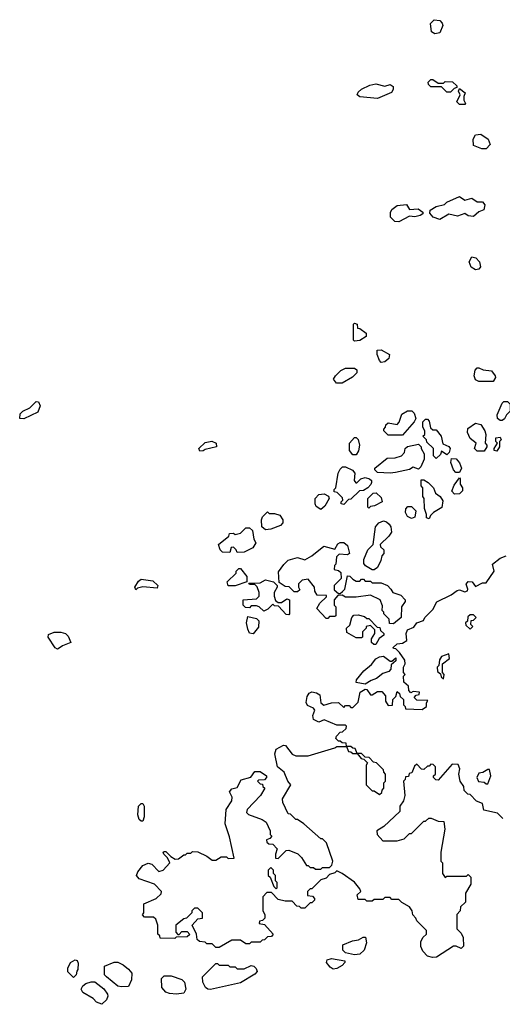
# Model space of a CAD drawing. Extents: x 2380107 to 2585170, y 384273 to 546161.
# Tile 144 of 256: x 2473142 to 2475856, y 513090 to 518627. Entities that reach past the tile are written whole.
import ezdxf

# ---------------------------------------------------------------- set-up
doc = ezdxf.new("R2010")
doc.units = 0

msp = doc.modelspace()

# ---------------------------------------------------------------- linework, layer by layer
at = {"layer": '0CON05XD'}
for points in [[(2475477, 518547), (2475458.3, 518558.3), (2475452.5, 518605), (2475473, 518627), (2475505, 518623.3), (2475517.7, 518607.7), (2475521.2, 518595), (2475505, 518552.5), (2475477, 518547)], [(2475155, 518183.3), (2475055, 518192.5), (2475040, 518205), (2475045, 518220), (2475063.9, 518236.1), (2475110.7, 518259.3), (2475145, 518266.7), (2475195, 518253.3), (2475225, 518262.5), (2475241.7, 518251.7), (2475242.5, 518235), (2475233, 518217), (2475155, 518183.3)], [(2475565, 518220), (2475545, 518220), (2475515, 518250), (2475455, 518250), (2475441.7, 518261.7), (2475440, 518275), (2475455, 518290), (2475465, 518290), (2475495, 518270), (2475525, 518270), (2475535, 518280), (2475577, 518277), (2475600, 518255), (2475600, 518245), (2475585, 518240), (2475565, 518220)], [(2475645, 518150), (2475615, 518150), (2475600, 518165), (2475620, 518205), (2475610, 518225), (2475615, 518240), (2475647.5, 518215), (2475640, 518195), (2475640, 518175), (2475650, 518155), (2475645, 518150)], [(2475765, 517900), (2475740.7, 517900.7), (2475695, 517920), (2475692.5, 517955), (2475705, 517980), (2475735, 517982.5), (2475777.5, 517955), (2475787.5, 517925), (2475765, 517900)], [(2475505, 517502.5), (2475467, 517517), (2475448.3, 517538.3), (2475450, 517555), (2475485, 517576.7), (2475531.7, 517588.3), (2475545, 517600), (2475615, 517632.5), (2475645, 517612.5), (2475685, 517622.5), (2475715, 517602.5), (2475745, 517602.5), (2475757.5, 517585), (2475753, 517557), (2475723.9, 517546.1), (2475695, 517520), (2475665, 517523.3), (2475645, 517537.5), (2475605, 517522.5), (2475555, 517532.5), (2475505, 517502.5)], [(2475275, 517490), (2475251.7, 517491.7), (2475227, 517517), (2475227, 517543), (2475235, 517560), (2475265, 517582.5), (2475317, 517587), (2475335, 517560), (2475383, 517563), (2475410, 517545), (2475410, 517535), (2475393.6, 517526.4), (2475365, 517518.8), (2475335, 517522.5), (2475275, 517490)], [(2475705, 517220), (2475681.2, 517235), (2475670, 517265), (2475685, 517293.3), (2475708.3, 517288.3), (2475727.5, 517265), (2475733, 517237), (2475725, 517223.3), (2475705, 517220)], [(2475025, 516820), (2475020, 516825), (2475020, 516915), (2475025, 516920), (2475040, 516915), (2475041.7, 516891.7), (2475055, 516890), (2475090, 516865), (2475090, 516845), (2475055, 516822.5), (2475025, 516820)], [(2475175, 516700), (2475165, 516710), (2475152.5, 516745), (2475151.7, 516768.3), (2475175, 516770), (2475222.5, 516745), (2475218.3, 516721.7), (2475195, 516702.5), (2475175, 516700)], [(2474923, 516583), (2474907.5, 516605), (2474917.5, 516625), (2474947.5, 516655), (2474975, 516667.5), (2475025, 516667.5), (2475038.3, 516658.3), (2475038.3, 516641.7), (2475013, 516617), (2474955, 516583.3), (2474923, 516583)], [(2475725, 516592.5), (2475705, 516602.5), (2475697.5, 516625), (2475703, 516657), (2475715, 516670), (2475725, 516670), (2475748.3, 516658.3), (2475795, 516652.5), (2475816.7, 516625), (2475817.5, 516615), (2475805, 516593.3), (2475725, 516592.5)], [(2473165, 516382.5), (2473142.5, 516385), (2473145, 516410), (2473160, 516425), (2473200, 516445), (2473235, 516480), (2473248.3, 516478.3), (2473257.5, 516455), (2473245, 516420), (2473165, 516382.5)], [(2475855, 516372.5), (2475843.3, 516373.3), (2475830, 516385), (2475827.5, 516405), (2475855, 516470), (2475865, 516480), (2475885, 516480), (2475900, 516465), (2475900, 516425), (2475880, 516405), (2475868.3, 516381.7), (2475855, 516372.5)], [(2475295, 516290), (2475215, 516290), (2475190, 516315), (2475190, 516325), (2475200, 516335), (2475201.7, 516348.3), (2475215, 516360), (2475265, 516350), (2475277, 516363), (2475290.7, 516409.3), (2475323, 516427), (2475347, 516427), (2475360, 516415), (2475370, 516385), (2475360, 516365), (2475295, 516290)], [(2475485, 516160), (2475470, 516175), (2475470, 516215), (2475431.7, 516251.7), (2475430, 516265), (2475410, 516285), (2475420, 516295), (2475420, 516315), (2475410, 516335), (2475410, 516365), (2475425, 516380), (2475435, 516380), (2475445, 516370), (2475451.7, 516331.7), (2475465, 516320), (2475485, 516320), (2475512.5, 516285), (2475521.7, 516241.7), (2475555, 516227.5), (2475562.5, 516215), (2475556.7, 516193.3), (2475545, 516180), (2475515, 516200), (2475508.3, 516181.7), (2475485, 516160)], [(2475755, 516200), (2475715, 516200), (2475700, 516215), (2475710, 516245), (2475675, 516272.5), (2475660, 516305), (2475661.7, 516328.3), (2475705, 516357.5), (2475735, 516350), (2475757.5, 516315), (2475763.3, 516295), (2475760, 516245), (2475770, 516235), (2475770, 516225), (2475755, 516200)], [(2475035, 516180), (2475015, 516180), (2474997.5, 516205), (2474997.5, 516245), (2475025, 516277.5), (2475035, 516277.5), (2475046.1, 516266.1), (2475052.5, 516235), (2475047, 516203), (2475035, 516180)], [(2475825, 516200), (2475810, 516205), (2475810, 516215), (2475830, 516245), (2475820, 516255), (2475820, 516275), (2475845, 516280), (2475850, 516265), (2475840, 516255), (2475840, 516225), (2475825, 516200)], [(2474155, 516200), (2474150, 516215), (2474185, 516250), (2474223, 516257), (2474247.5, 516245), (2474250, 516225), (2474185, 516210), (2474175, 516202.5), (2474155, 516200)], [(2475225, 516076.2), (2475155, 516080), (2475140, 516095), (2475140, 516105), (2475208.3, 516161.7), (2475253, 516163), (2475290, 516175), (2475307, 516193), (2475310, 516215), (2475323, 516227), (2475385, 516240), (2475400, 516225), (2475400, 516215), (2475417.5, 516185), (2475417.5, 516155), (2475398.3, 516111.7), (2475385, 516100), (2475355, 516110), (2475335, 516097.5), (2475255, 516081.2), (2475225, 516076.2)], [(2474965, 515900), (2474950, 515905), (2474950, 515915), (2474960, 515925), (2474958.3, 515938.3), (2474928.3, 515968.3), (2474911.7, 515971.7), (2474910, 515985), (2474920, 515995), (2474933.6, 516076.4), (2474945, 516100), (2474958.3, 516111.7), (2474975, 516112.5), (2475013, 516093), (2475027, 516077), (2475022.5, 516035), (2475031.7, 516021.7), (2475038.3, 516021.7), (2475060, 516045), (2475085, 516052.5), (2475110, 516045), (2475120, 516035), (2475120, 516025), (2475117, 516013), (2475100, 515995), (2475075, 515980), (2475052.5, 515977.5), (2475005, 515930), (2474991.7, 515928.3), (2474965, 515900)], [(2475615, 516080), (2475595, 516080), (2475582.5, 516095), (2475567, 516137), (2475571.2, 516158.8), (2475597.7, 516157.7), (2475615.9, 516135.9), (2475626.2, 516105), (2475615, 516080)], [(2475588.3, 515958.3), (2475572.5, 515975), (2475585, 516010), (2475615, 516050), (2475620, 516045), (2475620, 516015), (2475632.5, 515995), (2475631.7, 515978.3), (2475615, 515960), (2475588.3, 515958.3)], [(2475445, 515820), (2475430, 515825), (2475430, 515845), (2475418.3, 515878.3), (2475417.5, 515935), (2475410, 515945), (2475410, 515995), (2475400, 516005), (2475400, 516040), (2475415, 516040), (2475440, 516025), (2475470, 515995), (2475480, 515965), (2475506.4, 515946.4), (2475521.7, 515921.7), (2475516.4, 515883.6), (2475470, 515855), (2475451.7, 515838.3), (2475445, 515820)], [(2474835, 515872.5), (2474809.3, 515889.3), (2474803.3, 515905), (2474803.8, 515935), (2474825, 515956.7), (2474855, 515960), (2474878.3, 515948.3), (2474882.5, 515935), (2474858, 515892), (2474835, 515872.5)], [(2475105, 515880), (2475100, 515885), (2475100, 515935), (2475130, 515965), (2475147, 515967), (2475175, 515940), (2475180, 515915), (2475137, 515893), (2475115, 515890), (2475105, 515880)], [(2475345, 515822.5), (2475323.6, 515833.6), (2475312.5, 515855), (2475313, 515877), (2475325, 515890), (2475345, 515890), (2475370, 515865), (2475365, 515830), (2475345, 515822.5)], [(2474525, 515757.5), (2474503.3, 515775), (2474502.5, 515815), (2474508.3, 515831.7), (2474535, 515860), (2474545, 515850), (2474575, 515850), (2474605, 515840), (2474622.5, 515815), (2474621.7, 515798.3), (2474608.3, 515781.7), (2474555, 515762.5), (2474525, 515757.5)], [(2475135, 515532.5), (2475125, 515532.5), (2475087.5, 515555), (2475078.3, 515568.3), (2475078.3, 515591.7), (2475100, 515645), (2475130, 515675), (2475142.5, 515775), (2475162, 515798), (2475188.3, 515808.3), (2475205, 515803.8), (2475220.5, 515790.5), (2475228.8, 515775), (2475232.5, 515745), (2475218.3, 515721.7), (2475170, 515675), (2475171.7, 515661.7), (2475190, 515645), (2475190, 515625), (2475178.3, 515611.7), (2475172.5, 515585), (2475153.6, 515546.4), (2475135, 515532.5)], [(2474365, 515630), (2474360, 515645), (2474345, 515660), (2474331.7, 515658.3), (2474325, 515630), (2474283, 515633), (2474270, 515645), (2474260, 515675), (2474318.3, 515721.7), (2474321.7, 515738.3), (2474345, 515740), (2474355, 515732.5), (2474385, 515740), (2474415, 515770), (2474435, 515770), (2474452.5, 515755), (2474460, 515705), (2474470, 515685), (2474453, 515657), (2474405, 515632.5), (2474365, 515630)], [(2475245, 515230), (2475221.7, 515231.7), (2475220, 515255), (2475190, 515285), (2475190, 515295), (2475180, 515305), (2475181.7, 515331.7), (2475170, 515365), (2475115, 515390), (2475035, 515380), (2474975, 515380), (2474955, 515390), (2474931.7, 515388.3), (2474910, 515365), (2474910, 515335), (2474920, 515325), (2474920, 515275), (2474915, 515270), (2474885, 515270), (2474875, 515260), (2474865, 515260), (2474812.5, 515315), (2474830, 515345), (2474868.3, 515381.7), (2474868.3, 515388.3), (2474815, 515390), (2474803, 515413), (2474800, 515435), (2474765, 515480), (2474730, 515475), (2474710, 515455), (2474710, 515435), (2474718.3, 515421.7), (2474705, 515410), (2474685, 515410), (2474658.3, 515438.3), (2474635, 515440), (2474601.7, 515461.7), (2474598.3, 515521.7), (2474627, 515563), (2474653, 515587), (2474705, 515602.5), (2474745, 515590), (2474785, 515612.5), (2474853, 515667), (2474915, 515650), (2474930.7, 515679.3), (2474945, 515687.5), (2474965, 515687.5), (2474985, 515670), (2474997.5, 515625), (2474985, 515617.5), (2474938.3, 515621.7), (2474923, 515607), (2474920, 515565), (2474913, 515557), (2474910, 515535), (2474935, 515530), (2474948.3, 515518.3), (2474950, 515485), (2474910, 515445), (2474911.7, 515421.7), (2474935, 515400), (2474945, 515400), (2474958.3, 515411.7), (2474970, 515425), (2474985, 515500), (2474998.3, 515498.3), (2475015, 515480), (2475035, 515470), (2475055, 515470), (2475065, 515480), (2475075, 515480), (2475085, 515470), (2475115, 515470), (2475125, 515460), (2475175, 515460), (2475210, 515445), (2475230, 515425), (2475240, 515405), (2475285, 515390), (2475310, 515365), (2475310, 515355), (2475290, 515325), (2475287.5, 515265), (2475245, 515230)], [(2474021.7, 513468.3), (2474015, 513460), (2473931.7, 513461.7), (2473930, 513475), (2473920, 513485), (2473920, 513535), (2473908.3, 513568.3), (2473895, 513580), (2473845, 513580), (2473833, 513593), (2473840, 513605), (2473840, 513655), (2473910, 513685), (2473938.3, 513711.7), (2473940, 513725), (2473900, 513765), (2473813.8, 513795), (2473800, 513815), (2473807.5, 513835), (2473835, 513870), (2473865, 513884.4), (2473885, 513878), (2473925, 513837.5), (2473950, 513845), (2473987.5, 513885), (2473973.6, 513913.6), (2473953.8, 513935), (2473950, 513945), (2473955, 513950), (2473965, 513948.8), (2473991.7, 513921.7), (2474017, 513907), (2474035, 513907.5), (2474065, 513930), (2474075, 513930), (2474085, 513940), (2474105, 513940), (2474115, 513950), (2474145, 513947.5), (2474195, 513922.5), (2474225, 513900), (2474245, 513900), (2474275, 513920), (2474305, 513920), (2474315, 513910), (2474348.3, 513911.7), (2474321.7, 514031.7), (2474297.5, 514105), (2474303.6, 514186.4), (2474336.2, 514235), (2474336.7, 514255), (2474322.9, 514285), (2474335, 514302), (2474365, 514310), (2474388.3, 514351.7), (2474443, 514367), (2474465, 514400), (2474495, 514398.8), (2474530, 514375), (2474530, 514365), (2474518.3, 514351.7), (2474485, 514350), (2474480, 514345), (2474495, 514330), (2474508.3, 514328.3), (2474510, 514315), (2474520, 514305), (2474496.4, 514263.6), (2474422.5, 514185), (2474418.3, 514168.3), (2474428.3, 514158.3), (2474505, 514130), (2474527.5, 514115), (2474550, 514065), (2474550, 514045), (2474560, 514035), (2474548.3, 514021.7), (2474530, 514015), (2474531.7, 514001.7), (2474543, 513993), (2474565, 513990), (2474590, 513965), (2474580, 513935), (2474581.7, 513911.7), (2474595, 513910), (2474640, 513955), (2474655, 513957.5), (2474706.4, 513936.4), (2474727.5, 513915), (2474755, 513870), (2474765, 513870), (2474775, 513860), (2474795, 513860), (2474805, 513850), (2474835, 513850), (2474845, 513860), (2474885, 513860), (2474898.3, 513871.7), (2474902.5, 513895), (2474868.3, 513998.3), (2474845, 514020), (2474835, 514020), (2474740, 514105), (2474705, 514130), (2474695, 514130), (2474665, 514160), (2474651.7, 514161.7), (2474622.5, 514225), (2474620, 514245), (2474667.5, 514325), (2474650, 514345), (2474630, 514395), (2474592.5, 514425), (2474578, 514498), (2474584.5, 514525.5), (2474625, 514547.5), (2474636.7, 514545), (2474675, 514497.5), (2474695, 514487.5), (2474765, 514487.5), (2474915, 514532.5), (2474925, 514540), (2474980, 514540), (2474991.7, 514511.7), (2475005, 514510), (2475015, 514500), (2475040, 514500), (2475061.7, 514471.7), (2475078.3, 514468.3), (2475098.3, 514448.3), (2475090, 514435), (2475090, 514325), (2475125, 514290), (2475135, 514290), (2475165, 514270), (2475178.3, 514281.7), (2475180, 514295), (2475190, 514305), (2475190, 514335), (2475200, 514345), (2475200, 514385), (2475190, 514395), (2475188.3, 514408.3), (2475148.3, 514448.3), (2475131.7, 514451.7), (2475108.3, 514478.3), (2475085, 514480), (2475065, 514500), (2475040, 514500), (2475028.3, 514528.3), (2475015, 514530), (2475005, 514540), (2474980, 514540), (2474978.3, 514558.3), (2474955, 514560), (2474945, 514570), (2474935, 514570), (2474920, 514585), (2474923, 514597), (2474945, 514620), (2474957, 514623), (2474978.3, 514641.7), (2474980, 514655), (2474975, 514660), (2474925, 514660), (2474855, 514690), (2474825, 514676.2), (2474795, 514691.2), (2474790.6, 514715), (2474802, 514745), (2474795, 514756), (2474760.7, 514770.7), (2474753, 514787), (2474759.3, 514820.7), (2474770.7, 514839.3), (2474785, 514847.5), (2474811.7, 514841.7), (2474830, 514830), (2474836, 514785), (2474852.9, 514772.9), (2474895.9, 514785.9), (2474935, 514787.5), (2474965, 514760), (2474975, 514770), (2474995, 514770), (2475005, 514760), (2475015, 514760), (2475045, 514790), (2475057.5, 514845), (2475085, 514862.5), (2475095, 514860), (2475115, 514830), (2475125, 514830), (2475155, 514850), (2475178.3, 514848.3), (2475200, 514825), (2475200, 514795), (2475215, 514770), (2475238.3, 514771.7), (2475240, 514805), (2475258.3, 514821.7), (2475265, 514850), (2475278.3, 514838.3), (2475281.7, 514821.7), (2475300, 514805), (2475300, 514775), (2475310, 514765), (2475311.7, 514751.7), (2475405, 514747.5), (2475430, 514765), (2475430, 514785), (2475438.3, 514798.3), (2475375, 514800), (2475360, 514815), (2475371.7, 514828.3), (2475388.3, 514831.7), (2475390, 514845), (2475355, 514850), (2475341.7, 514841.7), (2475330, 514855), (2475328.3, 514878.3), (2475301.7, 514901.7), (2475300, 514935), (2475310, 514945), (2475300, 514955), (2475300, 514985), (2475310, 515005), (2475307.5, 515025), (2475278.3, 515068.3), (2475258.3, 515088.3), (2475245, 515090), (2475243, 515097), (2475265, 515117.5), (2475295, 515120), (2475320, 515135), (2475316.2, 515175), (2475323.8, 515195), (2475358.6, 515211.4), (2475375, 515236), (2475412.5, 515247.5), (2475421.2, 515265), (2475465, 515310), (2475487.3, 515352.7), (2475567.8, 515392.2), (2475602.2, 515417.8), (2475615, 515421.2), (2475645, 515410), (2475660, 515415), (2475662.5, 515425), (2475653.6, 515453.6), (2475665, 515468), (2475687.5, 515465), (2475705, 515440), (2475745, 515460), (2475765, 515460), (2475810, 515525), (2475801.2, 515565), (2475845, 515598), (2475878, 515612)], [(2474355, 515442.5), (2474315, 515442.5), (2474310, 515465), (2474360, 515515), (2474360, 515525), (2474375, 515540), (2474385, 515540), (2474420, 515495), (2474420, 515465), (2474355, 515442.5)], [(2473795, 515420), (2473790, 515435), (2473810.7, 515469.3), (2473825, 515480), (2473891.7, 515471.7), (2473920, 515445), (2473915, 515430), (2473835, 515437.5), (2473805, 515430), (2473795, 515420)], [(2474655, 515280), (2474641.7, 515281.7), (2474598.3, 515328.3), (2474575, 515330), (2474565, 515340), (2474538.3, 515311.7), (2474515, 515300), (2474490, 515325), (2474475, 515330), (2474445, 515330), (2474435, 515320), (2474411.7, 515321.7), (2474400, 515335), (2474400, 515365), (2474475, 515370), (2474490, 515385), (2474490, 515405), (2474478.3, 515438.3), (2474465, 515450), (2474435, 515450), (2474431.7, 515458.3), (2474495, 515460), (2474525, 515477.5), (2474570, 515465), (2474590, 515445), (2474590, 515435), (2474572.5, 515405), (2474572.5, 515385), (2474581.7, 515361.7), (2474595, 515350), (2474615, 515350), (2474645, 515370), (2474660, 515365), (2474660, 515285), (2474655, 515280)], [(2475145, 515112.5), (2475133.3, 515113.3), (2475120, 515125), (2475120, 515145), (2475140, 515175), (2475140, 515195), (2475115, 515220), (2475090, 515215), (2475090, 515205), (2475070, 515185), (2475070, 515155), (2475065, 515150), (2475035, 515150), (2474981.7, 515181.7), (2474980, 515205), (2474998.3, 515221.7), (2475010, 515265), (2475021.7, 515278.3), (2475045, 515280), (2475081.7, 515271.7), (2475095, 515260), (2475105, 515260), (2475151.7, 515211.7), (2475168.3, 515208.3), (2475171.7, 515191.7), (2475190, 515175), (2475190, 515165), (2475163.3, 515146.7), (2475145, 515112.5)], [(2475675, 515200), (2475690, 515215), (2475680, 515225), (2475681.7, 515248.3), (2475695, 515250), (2475710, 515265), (2475695, 515280), (2475675, 515280), (2475661.7, 515268.3), (2475660, 515245), (2475650, 515235), (2475651.7, 515221.7), (2475675, 515200)], [(2474455, 515172.5), (2474435, 515177.5), (2474425, 515200), (2474417.5, 515235), (2474425, 515270), (2474475, 515260), (2474487, 515247), (2474485, 515210), (2474455, 515172.5)], [(2473355, 515087.5), (2473342.5, 515095), (2473302.5, 515155), (2473305, 515170), (2473337, 515183), (2473373, 515183), (2473400, 515175), (2473415, 515160), (2473430, 515125), (2473383.3, 515106.7), (2473365, 515092.5), (2473355, 515087.5)], [(2475525, 514920), (2475530, 514945), (2475520, 514955), (2475520, 515005), (2475560, 515035), (2475555, 515060), (2475513.6, 515046.4), (2475503, 515027), (2475500, 514995), (2475490, 514985), (2475491.7, 514961.7), (2475508.3, 514948.3), (2475511.7, 514931.7), (2475525, 514920)], [(2475085, 514890), (2475035, 514900), (2475036.7, 514915), (2475077.1, 514965), (2475119.8, 515000.2), (2475145, 515032.5), (2475165, 515044.3), (2475188, 515048), (2475225, 515020), (2475235, 515020), (2475258.3, 515038.3), (2475258.3, 515021.7), (2475231.7, 514998.3), (2475230, 514975), (2475218.3, 514961.7), (2475185, 514950), (2475148.3, 514921.7), (2475118.3, 514911.7), (2475085, 514890)], [(2475860, 514135), (2475830, 514165), (2475751.7, 514181.7), (2475745, 514220), (2475711.7, 514231.7), (2475675, 514270), (2475661.7, 514271.7), (2475641.7, 514291.7), (2475640, 514315), (2475620, 514345), (2475612.5, 514385), (2475617.5, 514415), (2475608.3, 514438.3), (2475575, 514440), (2475495, 514350), (2475481.7, 514351.7), (2475470, 514365), (2475470, 514375), (2475480, 514385), (2475480, 514425), (2475468.3, 514438.3), (2475455, 514440), (2475445, 514430), (2475435, 514430), (2475415, 514410), (2475401.7, 514411.7), (2475375, 514440), (2475361.7, 514428.3), (2475348.3, 514391.7), (2475331.7, 514388.3), (2475328.3, 514371.7), (2475311.7, 514368.3), (2475310, 514355), (2475300, 514345), (2475307.5, 514265), (2475300, 514235), (2475280, 514205), (2475280, 514175), (2475189.3, 514090.7), (2475150, 514065), (2475152.5, 514045), (2475185, 514010), (2475265, 514010), (2475305, 514020), (2475335, 514050), (2475345, 514050), (2475415, 514120), (2475425, 514120), (2475443, 514137), (2475457, 514137), (2475495, 514120), (2475528.3, 514118.3), (2475532.5, 514075), (2475510, 513945), (2475510, 513895), (2475520, 513885), (2475520, 513825), (2475535, 513802.5), (2475545, 513810), (2475655, 513810), (2475665, 513820), (2475680, 513805), (2475680, 513765), (2475650, 513715), (2475650, 513665), (2475621.7, 513638.3), (2475620, 513615), (2475600, 513595), (2475600, 513515), (2475625, 513490), (2475636.4, 513466.4), (2475637.5, 513417.5), (2475625, 513403.3), (2475597.5, 513417.5), (2475582.7, 513417.3), (2475485.7, 513354.3), (2475463, 513353), (2475435, 513361.2), (2475409.3, 513389.3), (2475397.5, 513415), (2475398.3, 513441.7), (2475410, 513465), (2475430, 513485), (2475430, 513505), (2475375, 513560), (2475370, 513575), (2475353, 513593), (2475350, 513615), (2475335, 513637.5), (2475291.7, 513661.7), (2475275, 513680), (2475235, 513680), (2475225, 513690), (2475195, 513690), (2475185, 513680), (2475135, 513680), (2475125, 513670), (2475095, 513670), (2475085, 513680), (2475045, 513680), (2475040, 513705), (2475060, 513725), (2475055, 513740), (2475025, 513777.5), (2474956.1, 513826.1), (2474925, 513840), (2474915, 513830), (2474885, 513820), (2474865, 513800), (2474835, 513790), (2474785, 513740), (2474775, 513740), (2474760, 513725), (2474761.7, 513701.7), (2474788.3, 513698.3), (2474800, 513685), (2474800, 513675), (2474785, 513660), (2474775, 513660), (2474745, 513630), (2474725, 513630), (2474715, 513640), (2474701.7, 513641.7), (2474675, 513670), (2474635, 513670), (2474595, 513680), (2474558.3, 513718.3), (2474531.7, 513718.3), (2474510, 513695), (2474510, 513615), (2474520, 513595), (2474520, 513575), (2474508.3, 513561.7), (2474491.7, 513558.3), (2474490, 513545), (2474518.3, 513538.3), (2474567.5, 513485), (2474558.3, 513471.7), (2474535, 513470), (2474518.3, 513451.7), (2474505, 513450), (2474495, 513440), (2474445, 513440), (2474435, 513430), (2474415, 513430), (2474385, 513450), (2474335, 513450), (2474265, 513410), (2474245, 513410), (2474225, 513430), (2474195, 513430), (2474185, 513440), (2474153, 513443), (2474140, 513455), (2474137.5, 513485), (2474112.5, 513535), (2474145, 513570), (2474170, 513575), (2474170, 513605), (2474145, 513630), (2474125, 513630), (2474110, 513615), (2474110, 513605), (2474080, 513575), (2474065, 513570), (2474020, 513535), (2474020, 513495), (2474031.7, 513481.7), (2474038.3, 513481.7), (2474055, 513500), (2474085, 513500), (2474098.3, 513481.7), (2474085, 513470), (2474021.7, 513468.3)], [(2475775, 514330), (2475792.5, 514375), (2475785, 514410), (2475775, 514410), (2475747, 514393), (2475725, 514390), (2475712.5, 514365), (2475723, 514343), (2475755, 514340), (2475765, 514330), (2475775, 514330)], [(2473835, 514120), (2473825, 514120), (2473815, 514130), (2473807.5, 514155), (2473810, 514205), (2473825, 514220), (2473835, 514220), (2473842.5, 514205), (2473842.5, 514145), (2473835, 514120)], [(2474585, 513740), (2474590, 513745), (2474590, 513775), (2474580, 513785), (2474580, 513815), (2474570, 513825), (2474570, 513845), (2474555, 513860), (2474540, 513845), (2474540, 513815), (2474550, 513805), (2474571.7, 513751.7), (2474585, 513740)], [(2475025, 513367.5), (2474975, 513380), (2474960, 513395), (2474960, 513425), (2475013, 513447), (2475047, 513453), (2475073, 513467), (2475087, 513467), (2475092.5, 513435), (2475080, 513395), (2475055, 513372.5), (2475025, 513367.5)], [(2473445, 513240), (2473413, 513273), (2473413, 513293), (2473427.5, 513325), (2473455, 513340), (2473466.4, 513336.4), (2473471.7, 513321.7), (2473470, 513285), (2473463, 513277), (2473460, 513255), (2473445, 513240)], [(2474905, 513286.7), (2474888.3, 513298.3), (2474867.5, 513325), (2474870.7, 513339.3), (2474895, 513347.5), (2474970, 513335), (2474970, 513325), (2474955, 513307.5), (2474925, 513291.2), (2474905, 513286.7)], [(2473715, 513187.5), (2473695, 513192.5), (2473630, 513245), (2473620, 513255), (2473620, 513305), (2473673, 513327), (2473695, 513327.5), (2473725, 513312.5), (2473755, 513287.5), (2473772.5, 513265), (2473771.7, 513228.3), (2473755, 513190), (2473715, 513187.5)], [(2474215, 513173.3), (2474200, 513175), (2474187.5, 513185), (2474172.5, 513215), (2474170, 513245), (2474245, 513320), (2474255, 513320), (2474265, 513310), (2474315, 513310), (2474325, 513300), (2474355, 513300), (2474365, 513290), (2474405, 513290), (2474445, 513307.5), (2474460, 513305), (2474471.7, 513291.7), (2474477.5, 513275), (2474465, 513260), (2474385, 513210), (2474215, 513173.3)], [(2474025, 513147.5), (2473985, 513150), (2473965, 513157.5), (2473942.5, 513185), (2473940, 513235), (2473955, 513250), (2473995, 513250), (2474055, 513230), (2474070, 513215), (2474077.5, 513175), (2474065, 513152.5), (2474025, 513147.5)], [(2473605, 513090), (2473575, 513102.5), (2473555, 513122.5), (2473497, 513157), (2473487.5, 513175), (2473497, 513193), (2473513.8, 513206.2), (2473543.6, 513216.4), (2473565, 513216.7), (2473615, 513177.5), (2473637, 513147), (2473637.5, 513135), (2473630, 513115), (2473605, 513090)]]:
    msp.add_lwpolyline(points, dxfattribs=at)

doc.saveas('drawing.dxf')
